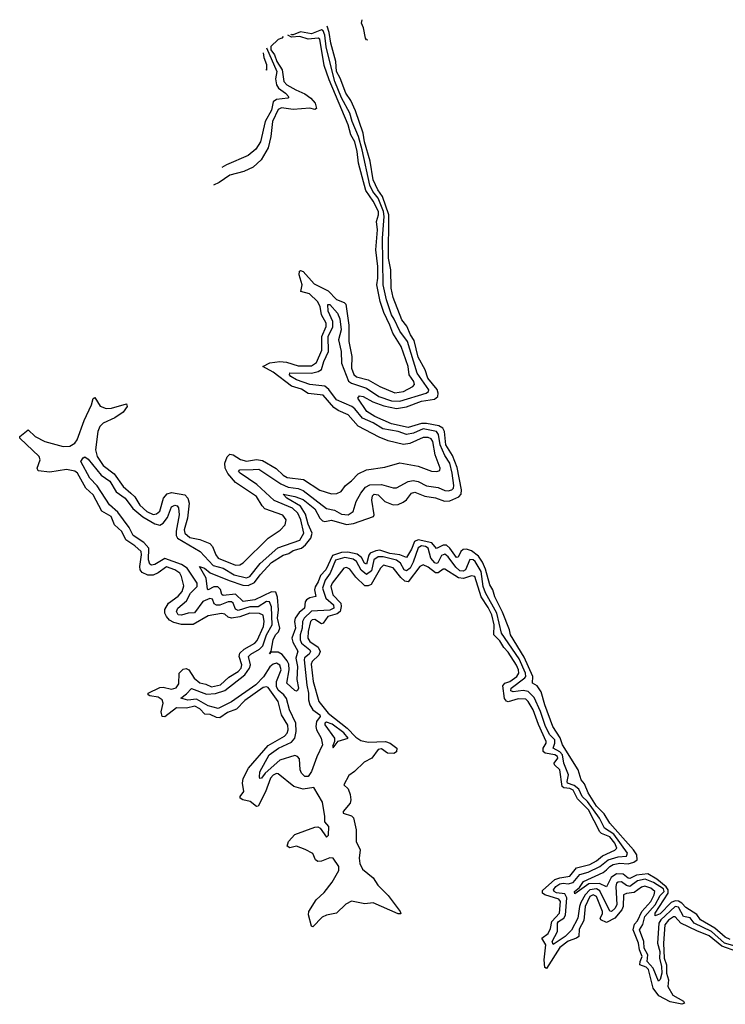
# Model space of a CAD drawing. Extents: x 2470790 to 2659118, y 702284 to 849036.
# Tile 76 of 154: x 2492164 to 2496397, y 843128 to 849036. Entities that reach past the tile are written whole.
import ezdxf

# ---------------------------------------------------------------- set-up
doc = ezdxf.new("R2010")
doc.units = 0

msp = doc.modelspace()

# ---------------------------------------------------------------- linework, layer by layer
at = {"layer": '0CON10XD'}
for points in [[(2494252.9, 848913.3), (2494245, 848913.8), (2494237.9, 848925), (2494226.9, 848986.9), (2494214.8, 849015), (2494218.1, 849035.5)], [(2496425, 843516), (2496395, 843531.8), (2496333.5, 843585), (2496248.6, 843635), (2496225, 843667.9), (2496159.3, 843709.3), (2496135.1, 843735.1), (2496115, 843746.3), (2496095, 843748.2), (2496071.6, 843738.4), (2496005, 843671.8), (2495975, 843659.4), (2495975, 843675.8), (2496053.3, 843795), (2496054.6, 843815), (2496042.3, 843832.3), (2495985, 843878.8), (2495931.4, 843911.4), (2495865, 843903.1), (2495825, 843883.8), (2495815, 843885.2), (2495785, 843909.2), (2495745, 843910.3), (2495711.8, 843888.2), (2495685, 843833.8), (2495642.6, 843852.6), (2495578.1, 843851.9), (2495495, 843790), (2495492.1, 843805), (2495521.2, 843828.8), (2495545.4, 843865), (2495665, 843919), (2495685, 843934), (2495704.8, 843955), (2495725, 843966), (2495765, 843975.7), (2495815, 843970.8), (2495848.7, 843981.3), (2495867.3, 843995), (2495865.6, 844025), (2495845.5, 844055.5), (2495704.8, 844215), (2495670, 844270), (2495625, 844316.9), (2495575, 844397.8), (2495551.8, 844451.8), (2495532.7, 844475), (2495514.1, 844534.1), (2495419.1, 844685), (2495406.3, 844726.3), (2495362.3, 844795), (2495313.3, 844925), (2495291.9, 845001.9), (2495268, 845038), (2495240.8, 845055), (2495242.5, 845095), (2495191, 845211), (2495109, 845345), (2495102.7, 845375), (2495061.1, 845481.1), (2495015, 845572.7), (2495003, 845615), (2494983.6, 845645), (2494958.4, 845738.4), (2494940.5, 845780.5), (2494917, 845817), (2494875, 845848.3), (2494845, 845859.7), (2494825, 845857.8), (2494809.5, 845845), (2494795, 845811.3), (2494785, 845809.8), (2494745, 845865.5), (2494725, 845882.8), (2494705, 845882.8), (2494665, 845862.2), (2494637, 845897), (2494555, 845914.6), (2494531.5, 845905), (2494515, 845859.6), (2494485, 845808.4), (2494444.7, 845824.7), (2494385, 845833.3), (2494325, 845851.9), (2494301.2, 845848.8), (2494266.1, 845833.9), (2494257.8, 845822.2), (2494245, 845768.7), (2494232.2, 845775), (2494215, 845808.8), (2494188.7, 845828.7), (2494131.6, 845841.6), (2494095, 845839.7), (2494039.3, 845820.7), (2494000.1, 845735), (2493968.3, 845701.7), (2493955, 845662.4), (2493936.8, 845633.2), (2493933, 845615), (2493939.5, 845575), (2493905, 845566.4), (2493885, 845553.9), (2493876.9, 845543.1), (2493872, 845505), (2493841.2, 845478.8), (2493816.9, 845445), (2493812, 845425), (2493818.1, 845385), (2493796.8, 845325), (2493801.7, 845301.7), (2493832.4, 845247.6), (2493821.1, 845205), (2493831.1, 845155), (2493826.2, 845076.2), (2493835.5, 845025), (2493829.5, 845010.5), (2493825, 845006.7), (2493815, 845011.2), (2493766.7, 845055), (2493779.6, 845135), (2493777.9, 845167.9), (2493768.7, 845188.7), (2493737.7, 845227.7), (2493715, 845241.8), (2493670, 845240), (2493661.7, 845231.7), (2493672.3, 845247.7), (2493685, 845315.8), (2493698.5, 845345), (2493716.3, 845363.7), (2493723.5, 845385), (2493710.4, 845445), (2493715.5, 845495), (2493711.1, 845571.1), (2493700.3, 845600.3), (2493675, 845603.6), (2493575, 845554.8), (2493505.3, 845545.3), (2493459.3, 845589.3), (2493385, 845580), (2493376.9, 845586.9), (2493367.6, 845617.6), (2493352.3, 845632.3), (2493327.7, 845632.3), (2493295, 845614.6), (2493289.5, 845619.5), (2493283.2, 845685), (2493242.5, 845755), (2493272.9, 845745), (2493307.1, 845717.1), (2493420.3, 845670.3), (2493502, 845642), (2493535, 845640.1), (2493572.1, 845657.9), (2493606.8, 845705), (2493675, 845778.3), (2493745, 845822.1), (2493777.3, 845832.7), (2493805, 845850.8), (2493855, 845865.6), (2493877.4, 845885), (2493910.9, 845925), (2493918.2, 845955), (2493895, 846008.7), (2493878.5, 846068.5), (2493847.5, 846117.5), (2493765.7, 846165), (2493745, 846188), (2493815, 846175.6), (2493865, 846157.6), (2493935, 846100.4), (2493964.1, 846044.1), (2493979.6, 846029.6), (2493995, 846025.7), (2494035, 846033.1), (2494125, 846006), (2494167.2, 846012.8), (2494285.3, 846055), (2494290.2, 846065), (2494277.1, 846152.9), (2494280.9, 846179.1), (2494291.2, 846188.8), (2494314.6, 846185), (2494355, 846144.8), (2494405, 846124.5), (2494435, 846127.3), (2494465, 846141), (2494485, 846155.2), (2494515, 846194), (2494535, 846200), (2494595, 846177.5), (2494657.7, 846167.7), (2494712.2, 846147.8), (2494745, 846149), (2494797.5, 846172.5), (2494811.9, 846188.1), (2494814.7, 846215), (2494788.5, 846348.5), (2494761, 846421), (2494720.9, 846485), (2494711.2, 846565), (2494701.5, 846585), (2494679, 846599), (2494605, 846612.5), (2494575, 846611.8), (2494495, 846588.8), (2494395, 846611.7), (2494294, 846655), (2494246.1, 846685), (2494192.5, 846765), (2494202.1, 846777.9), (2494224.5, 846775.5), (2494282.6, 846742.6), (2494348.7, 846718.7), (2494425, 846703.6), (2494485, 846712.2), (2494575, 846746.4), (2494651.2, 846758.8), (2494671.4, 846775), (2494673.5, 846795), (2494667.2, 846817.2), (2494611.9, 846885), (2494596.3, 846935), (2494555, 847010.3), (2494530.6, 847110.6), (2494507.4, 847145), (2494486.3, 847196.3), (2494457.1, 847235), (2494405, 847368.5), (2494392.3, 847425), (2494389.8, 847535), (2494375.9, 847605), (2494379.1, 847865), (2494340.4, 847975), (2494312.9, 848015), (2494284.5, 848075), (2494265.9, 848185.9), (2494232.3, 848302.3), (2494224.5, 848354.5), (2494178.2, 848488.2), (2494150.1, 848550.1), (2494120.2, 848595), (2494086.3, 848685), (2494064.7, 848725), (2494059.8, 848785), (2494030, 848895), (2494019.3, 848959.3), (2494009.2, 848996.1)], [(2493563.7, 846336.3), (2493598.7, 846338.7), (2493730.9, 846250.9), (2493775, 846231.6), (2493835, 846223.1), (2493865, 846210.7), (2494005, 846101.9), (2494051.9, 846091.9), (2494095, 846068.3), (2494135, 846064.2), (2494164.7, 846085.3), (2494182.6, 846145), (2494209.7, 846195), (2494238.8, 846231.2), (2494265, 846244.4), (2494335, 846247.7), (2494405, 846226.1), (2494424, 846226), (2494495, 846264.7), (2494525, 846271.2), (2494555, 846264.2), (2494605, 846239.8), (2494675, 846229), (2494715, 846210), (2494735, 846208.1), (2494755.4, 846214.6), (2494766, 846225), (2494768.3, 846241.7), (2494759, 846315), (2494743.3, 846375), (2494715, 846421.7), (2494685.4, 846485), (2494676.4, 846546.4), (2494663.9, 846565), (2494585, 846580.6), (2494525.4, 846554.6), (2494485, 846547.4), (2494435, 846565.6), (2494341.7, 846581.7), (2494285, 846616.3), (2494221, 846645), (2494175, 846701.1), (2494156.4, 846715), (2494065, 846754.2), (2494017.4, 846817.4), (2493995, 846837.7), (2493905, 846847.3), (2493823.3, 846875), (2493790.2, 846895), (2493782.3, 846905), (2493785, 846916.8), (2493914.7, 846915.3), (2493955.1, 846924.9), (2493973.3, 846936.7), (2493987.4, 846985), (2494015.3, 847045), (2494014.3, 847135), (2494043.1, 847193.1), (2494041.8, 847225), (2494015, 847287.5), (2494012.4, 847327.6), (2494025, 847325.9), (2494070, 847275), (2494085, 847240.4), (2494091.3, 847175), (2494076.6, 847115), (2494092.8, 847045), (2494093.3, 846975), (2494136.3, 846866.3), (2494155, 846854.1), (2494243.9, 846825), (2494317.5, 846775), (2494395, 846748), (2494445, 846746), (2494601.8, 846795), (2494615.3, 846804.7), (2494617.8, 846815), (2494547.2, 846915), (2494489.2, 847105), (2494445, 847166.6), (2494409.5, 847239.5), (2494394.1, 847265), (2494363.7, 847355), (2494344.6, 847445), (2494339.2, 847725), (2494349.8, 847855), (2494345.7, 847885), (2494314.9, 847965), (2494282, 848005), (2494263.3, 848043.3), (2494218.8, 848255), (2494196, 848335), (2494157.7, 848425), (2494143.6, 848475), (2494095, 848566), (2494054.1, 848665), (2494027.4, 848767.4), (2494002.4, 848872.4), (2493995, 848942.5), (2493985, 848968.2), (2493975, 848974.6), (2493915, 848951.5), (2493847.9, 848962.1), (2493805, 848943.7), (2493795, 848945.1), (2493792.6, 848948.2)], [(2493743.4, 848934.3), (2493736.2, 848923.8), (2493715, 848916.1), (2493669.7, 848875), (2493670.4, 848855), (2493692.9, 848825), (2493706.2, 848785), (2493739.2, 848735), (2493747.6, 848665), (2493766, 848645), (2493820.3, 848615), (2493875, 848590.4), (2493909.8, 848565), (2493936.9, 848535), (2493945, 848503.1), (2493935, 848496.8), (2493905, 848503.7), (2493805, 848496.9), (2493735, 848506.7), (2493715, 848496.4), (2493679.5, 848425), (2493670.6, 848335), (2493653.7, 848266.3), (2493613, 848195), (2493565, 848151.3), (2493508.6, 848125), (2493425, 848102.6), (2493361.3, 848058.7), (2493326, 848042.2)], [(2493725, 846985.7), (2493765, 846980.8), (2493835, 846958.1), (2493915, 846958.8), (2493945, 846979), (2493976.6, 847053.4), (2493976, 847135), (2494002.7, 847195), (2494001.8, 847215), (2493974.9, 847264.9), (2493966.4, 847315), (2493951, 847345), (2493901.7, 847391.7), (2493850.3, 847405), (2493858.4, 847445), (2493841.2, 847505), (2493842.4, 847527.6), (2493848.3, 847531.7), (2493865, 847525.2), (2493930.6, 847450.6), (2494015, 847408), (2494065, 847357.4), (2494109.4, 847339.4), (2494119.6, 847329.6), (2494137.5, 847202.5), (2494138.2, 847105), (2494156.5, 847015), (2494154.9, 846945), (2494167.6, 846907.6), (2494185, 846892.3), (2494255, 846875.6), (2494323.9, 846833.9), (2494415, 846797.6), (2494467.1, 846805), (2494522.3, 846835), (2494532.6, 846847.4), (2494528, 846865), (2494500.8, 846905), (2494493.7, 846955), (2494451.5, 847075), (2494401.5, 847155), (2494385, 847203.5), (2494348, 847278), (2494325.6, 847345), (2494306.4, 847445), (2494313.2, 847485), (2494311.6, 847555), (2494299.7, 847655), (2494310.5, 847775), (2494304.1, 847825), (2494316, 847864), (2494315.8, 847885), (2494285, 847947.1), (2494240.1, 848010.1), (2494197.1, 848175), (2494189, 848245), (2494173.5, 848303.5), (2494150.7, 848345), (2494133.5, 848405), (2494021, 848675), (2493990.9, 848760.9), (2493965, 848918.2), (2493955, 848924.8), (2493895, 848917.8), (2493845, 848934.3), (2493795, 848930), (2493771.8, 848942.3)], [(2493643.4, 848866.1), (2493707.2, 848725), (2493698.7, 848681.3), (2493705.1, 848645), (2493716.5, 848625), (2493758.8, 848595), (2493777.7, 848572.3), (2493772, 848565), (2493705, 848557.2), (2493685, 848543), (2493675, 848493.5), (2493635.4, 848425), (2493607.5, 848302.5), (2493580.8, 848259.2), (2493535, 848221.4), (2493405.1, 848164.9), (2493376.2, 848147.8)], [(2493625.2, 848837), (2493627.5, 848808), (2493645, 848765.8), (2493645, 848731.9), (2493639.5, 848736)], [(2496056.3, 843633.7), (2496033.9, 843605), (2496025.8, 843495), (2496029.3, 843405), (2496043.2, 843365), (2496043.2, 843315), (2496055.1, 843275), (2496051.1, 843235), (2496082.4, 843182.4), (2496145, 843147.2), (2496151.1, 843135), (2496135, 843128.1), (2496065, 843142.1), (2495998.1, 843178.1), (2495964.9, 843224.9), (2495936.8, 843336.8), (2495921.6, 843351.6), (2495884.6, 843365), (2495885.6, 843385), (2495898.6, 843415), (2495881.2, 843455), (2495876.8, 843495), (2495844.2, 843575), (2495851.3, 843608.7), (2495871, 843629), (2495895.9, 843684.1), (2495949.6, 843745), (2495970, 843785), (2495973.3, 843805), (2495949.7, 843825), (2495913.6, 843836.4), (2495895, 843830.8), (2495851, 843799), (2495805, 843792.9), (2495785.6, 843784.4), (2495784.3, 843715), (2495775.5, 843694.5), (2495735, 843645.3), (2495685, 843619), (2495649.4, 843635), (2495646.8, 843645), (2495659.3, 843670.7), (2495659.2, 843685), (2495625, 843775.6), (2495605, 843785.9), (2495585, 843775.4), (2495555.9, 843715), (2495548.4, 843631.6), (2495520.2, 843579.8), (2495517.7, 843535), (2495505, 843524.5), (2495455, 843506), (2495405, 843468.3), (2495325, 843343.3), (2495315, 843348.8), (2495310.9, 843395), (2495320.1, 843485), (2495296.4, 843525), (2495335, 843552.5), (2495348, 843582), (2495355.5, 843625), (2495401.6, 843675), (2495407.8, 843745), (2495398.8, 843758.8), (2495313.6, 843785), (2495300.7, 843795), (2495299.3, 843810.7), (2495375, 843877.2), (2495405, 843887.9), (2495465, 843896), (2495503.8, 843946.2), (2495585, 843966.8), (2495625, 843989.1), (2495660.8, 844019.2), (2495735, 844052.1), (2495745.2, 844065), (2495734.2, 844095), (2495705, 844132.9), (2495655, 844153.2), (2495643.8, 844163.8), (2495575.1, 844295), (2495510.9, 844360.9), (2495485, 844412.2), (2495465, 844423), (2495427.7, 844427.7), (2495418.9, 844435), (2495404.2, 844535), (2495371.1, 844565), (2495370.6, 844575), (2495392, 844605), (2495389.9, 844615), (2495375, 844625.8), (2495315.4, 844635.4), (2495303.3, 844645), (2495303.1, 844665), (2495322.6, 844695), (2495322.5, 844705), (2495276.2, 844806.2), (2495243.8, 844895), (2495215, 844945.7), (2495199.8, 844959.8), (2495155, 844960.4), (2495095, 844943.8), (2495085, 844946), (2495072, 844962), (2495061.4, 845038.6), (2495074.9, 845055.1), (2495105, 845064.9), (2495145.5, 845095), (2495158, 845115), (2495155.7, 845135), (2495145, 845163.8), (2495095, 845240.2), (2495068, 845268), (2495045, 845308), (2495009, 845345), (2495009.8, 845405), (2494995.3, 845465), (2494975, 845509.8), (2494932.8, 845572.8), (2494895, 845694.7), (2494875, 845699), (2494826.2, 845683.8), (2494796.5, 845686.5), (2494715, 845738.4), (2494705, 845738.3), (2494675, 845716.9), (2494657.3, 845717.3), (2494615, 845751.4), (2494585, 845765.3), (2494565, 845754.2), (2494495, 845663.6), (2494475, 845666.4), (2494449.8, 845689.8), (2494405, 845747.6), (2494347, 845763), (2494328.1, 845745), (2494273, 845647), (2494255, 845638.3), (2494235, 845638), (2494180.4, 845690.4), (2494145, 845738.8), (2494125, 845748.4), (2494108.1, 845745), (2494037.5, 845655), (2494029.3, 845635), (2494042, 845585), (2494090, 845535), (2494092.5, 845515), (2494086, 845484), (2494068.8, 845471.2), (2494012.3, 845455), (2493985, 845414.3), (2493975, 845410), (2493935, 845437.7), (2493917.7, 845435), (2493908.4, 845425), (2493893.6, 845365), (2493891.9, 845325), (2493905.2, 845305), (2493955, 845270.2), (2493965.6, 845245), (2493957.7, 845222.3), (2493918.5, 845185), (2493911.9, 845168.1), (2493924.3, 845065), (2493957.4, 844945), (2494014.8, 844875), (2494127.3, 844785), (2494180.5, 844730.5), (2494210.8, 844710.8), (2494255, 844700.8), (2494357.5, 844705), (2494385.5, 844695), (2494425.2, 844665), (2494425, 844642.9), (2494407.7, 844632.3), (2494370.8, 844635), (2494335, 844660), (2494315, 844656.2), (2494275.5, 844605), (2494229.8, 844580.2), (2494172.7, 844525), (2494138.9, 844501.1), (2494108.8, 844445), (2494135, 844420), (2494146.8, 844386.8), (2494150, 844355), (2494145.4, 844334.6), (2494103.8, 844285), (2494103.3, 844275), (2494155, 844258.6), (2494166.4, 844246.4), (2494181.9, 844175), (2494182.5, 844105), (2494206.4, 844055), (2494199.6, 844005), (2494203.3, 843973.3), (2494219.3, 843939.3), (2494285, 843886.6), (2494313.1, 843843.1), (2494375, 843780.4), (2494446.5, 843685), (2494449.4, 843670.6), (2494435, 843671.8), (2494285, 843736), (2494235, 843731.1), (2494155, 843746.6), (2494121, 843729), (2494065, 843674), (2494005, 843663.7), (2493978.3, 843651.7), (2493922.3, 843592.3), (2493915, 843597.5), (2493895.7, 843664.3), (2493897.5, 843685), (2493941.7, 843755), (2493990.7, 843799.3), (2494039, 843861), (2494078.4, 843931.6), (2494078.5, 843955), (2494044, 844004), (2494025, 844007.5), (2493975, 843986.7), (2493952, 843985), (2493937.5, 843995), (2493922, 844032), (2493876.5, 844056.5), (2493825, 844076.9), (2493785, 844066.8), (2493767.3, 844077.3), (2493776.2, 844105), (2493815, 844147.4), (2493935, 844191.2), (2493952.5, 844192.5), (2493965.9, 844185.9), (2494005, 844130), (2494017, 844143), (2494017.5, 844195), (2493993.4, 844223.4), (2493994.8, 844255), (2493981.2, 844341.2), (2493928.3, 844428.3), (2493865, 844418.5), (2493808.6, 844435), (2493715, 844510.4), (2493705, 844512.8), (2493685, 844503.6), (2493667.6, 844485), (2493637.9, 844402.1), (2493595, 844317.8), (2493585, 844314.7), (2493546.1, 844345), (2493501.5, 844355), (2493486, 844365), (2493486.5, 844375), (2493507.7, 844405), (2493500.3, 844455), (2493505, 844483.8), (2493537, 844545), (2493655, 844681), (2493725, 844720.2), (2493753.2, 844736.8), (2493768.5, 844755), (2493775.2, 844775), (2493772.4, 844802.4), (2493733.9, 844863.9), (2493714.8, 844945), (2493655, 845028), (2493645, 845033.8), (2493625, 845028.8), (2493515, 844951.5), (2493465, 844898.3), (2493410.6, 844879.4), (2493365, 844847.8), (2493345, 844849.2), (2493307, 844867), (2493275, 844868), (2493245, 844901.6), (2493215, 844916.5), (2493165, 844904.6), (2493105, 844907.6), (2493035, 844852.9), (2493018, 844855), (2493012.7, 844882.7), (2493023.6, 844935), (2493017.4, 844955), (2492995, 844971.1), (2492945, 844979.2), (2492933.7, 844985), (2492933.8, 844995), (2493005, 845028.4), (2493025, 845029.9), (2493075, 845018.9), (2493102.3, 845027.7), (2493118.2, 845051.8), (2493119.7, 845115), (2493145, 845138.8), (2493162.8, 845142.8), (2493178.8, 845135), (2493210, 845085), (2493245, 845056.4), (2493279.7, 845049.7), (2493315, 845031.9), (2493368.6, 845045), (2493418.8, 845091.2), (2493474.1, 845125), (2493491.6, 845145), (2493496.9, 845165), (2493479.5, 845215), (2493483.7, 845235), (2493510.7, 845259.3), (2493574, 845295), (2493589, 845311), (2493626.9, 845395), (2493630.1, 845425), (2493623.3, 845463.3), (2493602.3, 845472.3), (2493545, 845475.1), (2493485, 845452), (2493435, 845444.4), (2493415, 845450.6), (2493395, 845469.2), (2493375, 845473.8), (2493295, 845459.7), (2493205, 845406.6), (2493135, 845407.8), (2493088.9, 845418.9), (2493063.3, 845433.3), (2493044, 845455), (2493035.2, 845475), (2493035, 845496), (2493055.8, 845534.2), (2493115, 845577), (2493138.8, 845605), (2493147.9, 845637.9), (2493133.9, 845695), (2493124, 845715), (2493094.3, 845735), (2493045, 845752.7), (2492995, 845717.2), (2492965, 845703.8), (2492933, 845703), (2492898, 845718), (2492887.3, 845735), (2492884.5, 845754.5), (2492894.9, 845825), (2492892, 845845), (2492855, 845879.2), (2492801, 845915), (2492775.5, 845965.5), (2492732.7, 846005), (2492712.4, 846055), (2492656.7, 846086.7), (2492605, 846184.2), (2492560, 846225), (2492510.5, 846315), (2492495, 846327.2), (2492445, 846336.5), (2492345, 846320.8), (2492275, 846329.1), (2492267.8, 846345), (2492285.5, 846395), (2492280, 846415), (2492163.6, 846525), (2492164.3, 846535.7), (2492215, 846574.5), (2492257.3, 846535), (2492314.6, 846504.6), (2492425, 846474.5), (2492465, 846476.2), (2492495, 846494.8), (2492508.3, 846515), (2492549.9, 846630.1), (2492594.4, 846725), (2492605, 846763.5), (2492615, 846769.6), (2492647.3, 846717.3), (2492681.9, 846701.9), (2492715, 846703.9), (2492805, 846731.4), (2492808, 846715), (2492785, 846681.2), (2492733.5, 846646.5), (2492665, 846614.8), (2492644.2, 846595), (2492633.1, 846565), (2492618.4, 846455), (2492629.2, 846415), (2492665, 846360.2), (2492730.8, 846310.8), (2492784.8, 846235), (2492830, 846195), (2492853.4, 846173.4), (2492885, 846123), (2492925.6, 846085), (2492965, 846067.7), (2492985, 846070.2), (2493004.1, 846085.9), (2493025.4, 846164.6), (2493048.5, 846191.5), (2493075, 846198.4), (2493155.1, 846185.1), (2493172.5, 846165), (2493180.3, 846135), (2493171, 846045), (2493150, 845975), (2493154, 845954), (2493185, 845929.8), (2493245, 845916.7), (2493305, 845892.3), (2493321.3, 845875), (2493339.5, 845825), (2493355, 845805.6), (2493457.6, 845762.4), (2493485, 845764.2), (2493505, 845776), (2493655, 845925.4), (2493726.7, 845973.3), (2493755.5, 846005), (2493761.5, 846035), (2493742.6, 846062.6), (2493635, 846101.4), (2493617.9, 846117.9), (2493583.8, 846175), (2493459.3, 846259.3), (2493411.9, 846311.9), (2493396.6, 846345), (2493393.9, 846375), (2493407.4, 846412.6), (2493425, 846429.6), (2493445, 846424), (2493487.7, 846397.7), (2493525, 846386.2), (2493585, 846396.2), (2493620.2, 846390.2), (2493702, 846342), (2493745, 846302.6), (2493768.8, 846288.8), (2493866, 846276), (2493965, 846212.4), (2494035, 846190.9), (2494066.4, 846193.6), (2494091.4, 846205), (2494119.2, 846240.8), (2494155, 846267.9), (2494195, 846310.7), (2494245, 846334.7), (2494355, 846350), (2494445, 846377.3), (2494554, 846356), (2494635, 846327.1), (2494665.9, 846324.1), (2494685, 846330), (2494686.5, 846345), (2494655.5, 846425), (2494641.5, 846505), (2494631.7, 846521.7), (2494615, 846529.1), (2494585, 846529.2), (2494505, 846492.3), (2494466.6, 846486.6), (2494375, 846508.1), (2494320.4, 846530.4), (2494195, 846596.5), (2494135, 846665.2), (2494075, 846691.1), (2494049, 846709), (2493985, 846782.5), (2493895, 846793.4), (2493855, 846819.6), (2493795, 846836.7), (2493685, 846921.3), (2493622.5, 846955), (2493663.4, 846976.6), (2493725, 846985.7)], [(2496455, 843477.5), (2496391.4, 843495), (2496314.7, 843564.7), (2496209.7, 843615), (2496185, 843647), (2496145, 843654.9), (2496115, 843710.5), (2496095, 843715.1), (2496010.2, 843635), (2495998.2, 843615), (2495989.7, 843495), (2496003, 843445), (2496001.6, 843405), (2496014.5, 843355), (2496015.8, 843314.2), (2496005, 843276.2), (2495995, 843266.7), (2495963.1, 843345), (2495928.5, 843385), (2495931, 843425), (2495910.3, 843465), (2495907.6, 843505), (2495881.7, 843575), (2495902.2, 843607.8), (2495913, 843655), (2495975.2, 843725), (2496005, 843781.8), (2496030.2, 843805), (2496025, 843820.5), (2495965, 843859.1), (2495915, 843878.3), (2495870.5, 843869.5), (2495825, 843835.7), (2495805, 843840.6), (2495775, 843862.8), (2495755, 843861), (2495745, 843854.7), (2495739.5, 843835), (2495746, 843725), (2495735, 843703.3), (2495715, 843684.3), (2495705, 843687.1), (2495645, 843809.2), (2495625, 843820.2), (2495585, 843814.4), (2495555.9, 843785), (2495530.9, 843739.1), (2495521.8, 843715), (2495512.6, 843645), (2495475, 843573.3), (2495436.6, 843535), (2495365, 843487.2), (2495358.8, 843505), (2495389.9, 843565), (2495390.4, 843615), (2495396.2, 843625), (2495428.2, 843645), (2495437.8, 843662.2), (2495446.1, 843766.1), (2495435, 843790.5), (2495385, 843797.3), (2495369.1, 843805), (2495365.2, 843815), (2495381, 843835), (2495405, 843851.1), (2495425, 843855.1), (2495455, 843851), (2495485, 843859.4), (2495525, 843907.5), (2495575, 843921.2), (2495645, 843954.5), (2495694.4, 843995.6), (2495755, 844012.5), (2495803.9, 844016.1), (2495809.3, 844035), (2495728.9, 844148.9), (2495671.8, 844185), (2495641.9, 844245), (2495570.3, 844345), (2495537.8, 844375), (2495518.3, 844418.3), (2495490.5, 844440.5), (2495450.8, 844455), (2495447.6, 844465), (2495455.1, 844505), (2495427.9, 844575), (2495419.4, 844625), (2495403.4, 844643.4), (2495364.2, 844665), (2495375, 844695.6), (2495373.5, 844715), (2495343.6, 844745), (2495317.3, 844795), (2495287.1, 844885), (2495249.2, 844969.2), (2495215, 845003.9), (2495185, 845011.7), (2495125, 845003.2), (2495109.6, 845009.6), (2495112.5, 845025), (2495193.7, 845086.3), (2495199.3, 845095), (2495198.1, 845115), (2495160.9, 845200.9), (2495054.9, 845355), (2495025.9, 845475), (2494957.6, 845597.6), (2494944.5, 845635), (2494931.2, 845725), (2494897.1, 845785), (2494885, 845794.8), (2494865, 845797.1), (2494839, 845735), (2494825, 845727.1), (2494805, 845728.7), (2494780.1, 845750.1), (2494735, 845812.5), (2494715, 845828.2), (2494695, 845820.2), (2494672.6, 845777.4), (2494665, 845772.3), (2494655, 845776.7), (2494630.5, 845805), (2494614.8, 845865), (2494599.1, 845875), (2494575, 845879.1), (2494553.8, 845866.2), (2494525, 845781.6), (2494505.3, 845744.7), (2494485, 845728.6), (2494470.6, 845735), (2494447.9, 845775), (2494425, 845792.5), (2494345, 845813.3), (2494315, 845812.7), (2494289.2, 845795), (2494275, 845729.7), (2494245, 845707), (2494212.4, 845732.4), (2494185.2, 845785.2), (2494165, 845799.3), (2494115, 845809.6), (2494057.3, 845792.7), (2494025.5, 845715), (2493996.6, 845673.4), (2493980.2, 845625), (2494000.5, 845565), (2494045.5, 845525), (2494048.6, 845505), (2494025, 845493.7), (2493915, 845487.1), (2493869.9, 845445), (2493860.6, 845425), (2493858.8, 845385), (2493845.9, 845345), (2493846.2, 845315), (2493855.1, 845295), (2493903.6, 845255), (2493908.3, 845245), (2493900.7, 845229.3), (2493873.2, 845206.8), (2493869.6, 845195), (2493886.6, 845043.4), (2493896.9, 844995), (2493896, 844955), (2493905, 844925.7), (2493923, 844895), (2493964.8, 844865), (2493965.4, 844855), (2493944.1, 844825), (2493939.8, 844795), (2493944.6, 844774.6), (2493972.2, 844725), (2493980.7, 844685), (2493946.4, 844613.6), (2493915, 844524.7), (2493895, 844495.7), (2493875, 844495.6), (2493854.6, 844515), (2493846.6, 844535), (2493841.8, 844601.8), (2493830.3, 844615), (2493815, 844620.4), (2493725, 844593.1), (2493635.6, 844514.4), (2493615, 844485.6), (2493605, 844482.9), (2493601.9, 844491.9), (2493605, 844523.1), (2493660.3, 844625), (2493716.4, 844665), (2493795, 844700.7), (2493814.9, 844725.1), (2493821.9, 844765), (2493820.9, 844815), (2493781.3, 844895), (2493763.6, 844963.6), (2493748.2, 844985), (2493713.8, 845013.8), (2493705.1, 845035), (2493704.9, 845065.1), (2493731.7, 845135), (2493723.6, 845163.6), (2493705, 845175.7), (2493685, 845169), (2493665, 845152.9), (2493627, 845093), (2493580.8, 845045), (2493435, 844943.2), (2493355, 844902.4), (2493295, 844919.6), (2493225, 844959), (2493173.3, 844953.3), (2493130, 844965), (2493165, 844990), (2493195, 845022.1), (2493285, 844989.3), (2493337.8, 844992.2), (2493395, 845010.1), (2493515, 845105.8), (2493542.3, 845145), (2493548.9, 845165), (2493535.8, 845215), (2493550.5, 845229.5), (2493601.8, 845258.2), (2493621.6, 845278.4), (2493644.3, 845345), (2493677.5, 845405), (2493673.4, 845513.4), (2493662.8, 845542.8), (2493645, 845545.7), (2493595, 845513.2), (2493545, 845513.1), (2493475, 845491.5), (2493458, 845498), (2493445, 845533.9), (2493435, 845542.6), (2493415, 845543.5), (2493365, 845523.4), (2493345, 845522.1), (2493331.1, 845531.1), (2493319.4, 845559.4), (2493305, 845562.8), (2493262.6, 845545), (2493212.4, 845477.6), (2493175, 845475.8), (2493135, 845462.6), (2493115, 845464.4), (2493104.3, 845485), (2493113.3, 845505), (2493165, 845548.8), (2493188.6, 845595), (2493227.9, 845635), (2493227.7, 845655), (2493168.1, 845745), (2493135, 845766.9), (2493035, 845802.4), (2492975, 845767), (2492955, 845763.5), (2492945, 845768.1), (2492936.9, 845795), (2492938.5, 845865), (2492908.2, 845898.2), (2492845, 845941.2), (2492819.6, 845989.6), (2492751.7, 846081.7), (2492702.7, 846125), (2492628.3, 846238.3), (2492585, 846284), (2492530, 846385), (2492545, 846407.5), (2492555, 846412.5), (2492575, 846398.9), (2492652.3, 846302.3), (2492705, 846267.8), (2492743.1, 846203.1), (2492796.8, 846165), (2492843, 846103), (2492902.7, 846052.7), (2492975, 846010.7), (2493005, 846002.8), (2493025, 846013.9), (2493050.9, 846049.1), (2493075, 846112.8), (2493095, 846122.6), (2493108.9, 846118.9), (2493117, 846107), (2493120.7, 846065), (2493102.5, 845967.5), (2493101.8, 845941.8), (2493110.5, 845925), (2493246.7, 845845), (2493325, 845761.6), (2493385, 845744.2), (2493451.2, 845705), (2493523.4, 845686.6), (2493545, 845695.6), (2493606.4, 845773.6), (2493712.5, 845867.5), (2493845, 845913.8), (2493869.2, 845955), (2493849.4, 846035), (2493832.2, 846075), (2493800.6, 846105), (2493689.9, 846149.9), (2493586.2, 846246.2), (2493486.4, 846315), (2493477.3, 846325), (2493484.3, 846335.7), (2493563.7, 846336.3)], [(2494045, 844666.2), (2494073.6, 844706.4), (2494133.3, 844725), (2494107.7, 844757.7), (2494038.2, 844808.2), (2494005, 844820.4), (2493994.1, 844815), (2493995, 844804.4), (2494052.1, 844725), (2494052.5, 844705), (2494040, 844675), (2494045, 844666.2)], [(2496466.8, 843445), (2496376.7, 843476.7), (2496299.7, 843539.7), (2496225, 843568), (2496130.9, 843615), (2496095, 843653), (2496085, 843652.6), (2496056.3, 843633.7)]]:
    msp.add_lwpolyline(points, dxfattribs=at)

doc.saveas('drawing.dxf')
